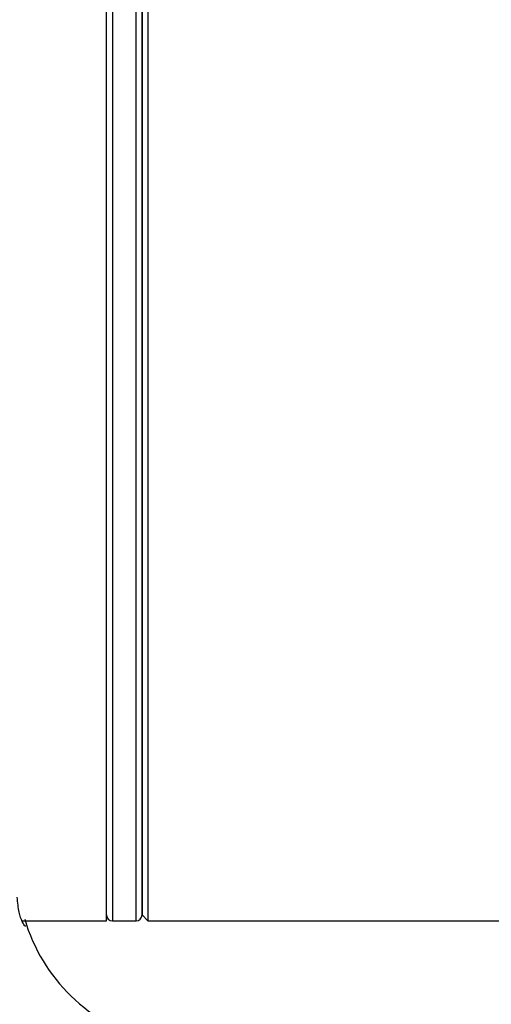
# Model space of a CAD drawing. Extents: x 0 to 8410, y 0 to 5940.
# Tile 166 of 210: x 6673 to 6713, y 4341 to 4424. Entities that reach past the tile are written whole.
import ezdxf

# ---------------------------------------------------------------- set-up
doc = ezdxf.new("R2010")
doc.units = 0
doc.header["$LTSCALE"] = 10
doc.layers.get('0').update_dxf_attribs({"linetype": 'CONTINUOUS'})

msp = doc.modelspace()

# ---------------------------------------------------------------- linework, layer by layer
at = {"color": 7, "linetype": 'CONTINUOUS'}
for p, q in [((6680.276, 4348.353), (6680.276, 4454.353)), ((6683.776, 4454.353), (6683.776, 4401.353)), ((6683.276, 4453.853), (6683.276, 4348.853)), ((6683.276, 4401.353), (6683.276, 4453.853)), ((6683.276, 4348.853), (6683.276, 4401.353)), ((6683.776, 4401.353), (6683.776, 4348.353)), ((6683.276, 4348.853), (6683.776, 4348.353)), ((6673.176, 4348.353), (6680.276, 4348.353)), ((6680.776, 4348.353), (6682.776, 4348.353)), ((6683.776, 4348.353), (6767.033, 4348.353))]:
    msp.add_line(p, q, dxfattribs=at)
at = {"color": 8, "linetype": 'CONTINUOUS'}
for p, q in [((6682.776, 4348.353), (6682.776, 4454.353)), ((6680.776, 4451.951), (6680.776, 4348.353))]:
    msp.add_line(p, q, dxfattribs=at)
at = {"color": 7, "linetype": 'CONTINUOUS'}
for centre, radius, start, end in [((6680.776, 4348.853), 0.5, 180, 270), ((6682.776, 4348.853), 0.5, 270, 360), ((6687.776, 4352.762), 15, 196.52081, 254.92967)]:
    msp.add_arc(centre, radius, start, end, dxfattribs=at)
msp.add_open_spline([(6673.499, 4347.896), (6673.482, 4347.891), (6673.435, 4347.877), (6673.195, 4348.265), (6672.88, 4349.023), (6672.812, 4349.897), (6672.776, 4350.356)], degree=3, knots=[0, 0, 0, 0, 0.155319, 0.425881, 0.698345, 1, 1, 1, 1], dxfattribs=at)

doc.saveas('drawing.dxf')
